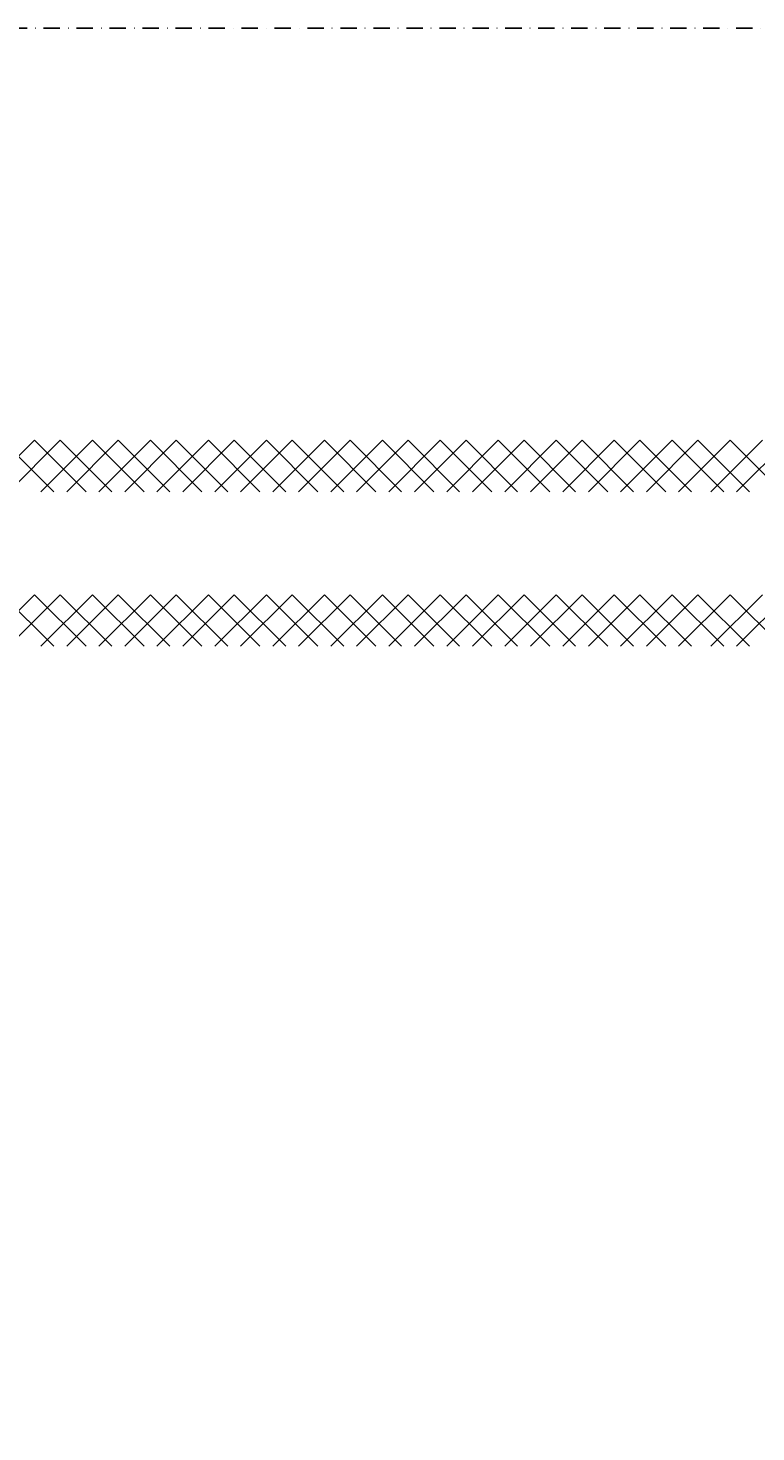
# Model space of a CAD drawing. Header units: millimetres. Extents: x -16263 to 65836, y 12201 to 60971.
# Tile 45 of 66: x 57369 to 57651, y 13546 to 14091. Entities that reach past the tile are written whole.
import ezdxf

# ---------------------------------------------------------------- set-up
doc = ezdxf.new("R2010")
doc.units = ezdxf.units.MM
doc.linetypes.add('DASHDOT', pattern=[25.4, 12.7, -6.35, 0, -6.35])
for name, color, linetype in [('AL$4A---_STEMPEL', 7, 'Continuous'), ('maat', 1, 'Continuous'), ('stramien', 1, 'DASHDOT'), ('vanarris', 253, 'Continuous')]:
    doc.layers.add(name, color=color, linetype=linetype)
doc.styles.get("Standard").update_dxf_attribs({"font": 'arial.ttf'})
doc.dimstyles.new('Annotative', dxfattribs={"dimscale": 0, "dimtxt": 2.5, "dimasz": 2.5, "dimexe": 1.25, "dimexo": 0.625, "dimtad": 1, "dimtxsty": 'Standard', "dimcen": 2.5, "dimadec": 0, "dimazin": 0, "dimtfac": 1, "dimtmove": 0, "dimatfit": 3, "dimfxl": 1, "dimarcsym": 0})

# ---------------------------------------------------------------- blocks, each defined once
blk = doc.blocks.new('vanarris noord')
at = {"layer": 'vanarris', "lineweight": 25}
for p, q in [((40895, -5945), (40915, -5925)), ((40922.5, -5945), (40902.5, -5925)), ((40925, -5925), (40905, -5945)), ((40915, -5925), (40935, -5945)), ((40917.5, -5945), (40937.5, -5925)), ((40945, -5945), (40925, -5925)), ((40947.5, -5925), (40927.5, -5945)), ((40937.5, -5925), (40957.5, -5945)), ((40940, -5945), (40960, -5925)), ((40967.5, -5945), (40947.5, -5925)), ((40970, -5925), (40950, -5945)), ((40960, -5925), (40980, -5945)), ((40962.5, -5945), (40982.5, -5925)), ((40990, -5945), (40970, -5925)), ((40992.5, -5925), (40972.5, -5945)), ((40982.5, -5925), (41002.5, -5945)), ((40985, -5945), (41005, -5925)), ((41012.5, -5945), (40992.5, -5925)), ((41015, -5925), (40995, -5945)), ((41005, -5925), (41025, -5945)), ((41007.5, -5945), (41027.5, -5925)), ((41035, -5945), (41015, -5925)), ((41037.5, -5925), (41017.5, -5945)), ((41027.5, -5925), (41047.5, -5945)), ((41030, -5945), (41050, -5925)), ((41057.5, -5945), (41037.5, -5925)), ((41060, -5925), (41040, -5945)), ((41050, -5925), (41070, -5945)), ((41052.5, -5945), (41072.5, -5925)), ((41080, -5945), (41060, -5925)), ((41082.5, -5925), (41062.5, -5945)), ((41072.5, -5925), (41092.5, -5945)), ((41075, -5945), (41095, -5925)), ((41102.5, -5945), (41082.5, -5925)), ((41105, -5925), (41085, -5945)), ((41095, -5925), (41115, -5945)), ((41097.5, -5945), (41117.5, -5925)), ((41125, -5945), (41105, -5925)), ((41127.5, -5925), (41107.5, -5945)), ((41117.5, -5925), (41137.5, -5945)), ((41120, -5945), (41140, -5925)), ((41147.5, -5945), (41127.5, -5925)), ((41150, -5925), (41130, -5945)), ((41140, -5925), (41160, -5945)), ((41142.5, -5945), (41162.5, -5925)), ((41170, -5945), (41150, -5925)), ((41172.5, -5925), (41152.5, -5945)), ((41162.5, -5925), (41182.5, -5945)), ((41165, -5945), (41185, -5925)), ((41192.5, -5945), (41172.5, -5925)), ((41197.5, -5925), (41177.5, -5945)), ((41185, -5925), (41205, -5945)), ((41187.5, -5945), (41207.5, -5925)), ((40895, -6005), (40915, -5985)), ((40922.5, -6005), (40902.5, -5985)), ((40925, -5985), (40905, -6005)), ((40915, -5985), (40935, -6005)), ((40917.5, -6005), (40937.5, -5985)), ((40945, -6005), (40925, -5985)), ((40947.5, -5985), (40927.5, -6005)), ((40937.5, -5985), (40957.5, -6005)), ((40940, -6005), (40960, -5985)), ((40967.5, -6005), (40947.5, -5985)), ((40970, -5985), (40950, -6005)), ((40960, -5985), (40980, -6005)), ((40962.5, -6005), (40982.5, -5985)), ((40990, -6005), (40970, -5985)), ((40992.5, -5985), (40972.5, -6005)), ((40982.5, -5985), (41002.5, -6005)), ((40985, -6005), (41005, -5985)), ((41012.5, -6005), (40992.5, -5985)), ((41015, -5985), (40995, -6005)), ((41005, -5985), (41025, -6005)), ((41007.5, -6005), (41027.5, -5985)), ((41035, -6005), (41015, -5985)), ((41037.5, -5985), (41017.5, -6005)), ((41027.5, -5985), (41047.5, -6005)), ((41030, -6005), (41050, -5985)), ((41057.5, -6005), (41037.5, -5985)), ((41060, -5985), (41040, -6005)), ((41050, -5985), (41070, -6005)), ((41052.5, -6005), (41072.5, -5985)), ((41080, -6005), (41060, -5985)), ((41082.5, -5985), (41062.5, -6005)), ((41072.5, -5985), (41092.5, -6005)), ((41075, -6005), (41095, -5985)), ((41102.5, -6005), (41082.5, -5985)), ((41105, -5985), (41085, -6005)), ((41095, -5985), (41115, -6005)), ((41097.5, -6005), (41117.5, -5985)), ((41125, -6005), (41105, -5985)), ((41127.5, -5985), (41107.5, -6005)), ((41117.5, -5985), (41137.5, -6005)), ((41120, -6005), (41140, -5985)), ((41147.5, -6005), (41127.5, -5985)), ((41150, -5985), (41130, -6005)), ((41140, -5985), (41160, -6005)), ((41142.5, -6005), (41162.5, -5985)), ((41170, -6005), (41150, -5985)), ((41172.5, -5985), (41152.5, -6005)), ((41162.5, -5985), (41182.5, -6005)), ((41165, -6005), (41185, -5985)), ((41192.5, -6005), (41172.5, -5985)), ((41197.5, -5985), (41177.5, -6005)), ((41185, -5985), (41205, -6005)), ((41187.5, -6005), (41207.5, -5985))]:
    blk.add_line(p, q, dxfattribs=at)
blk = doc.blocks.new('*D283')
at = {"layer": 'Defpoints', "color": 0, "transparency": 16777216}
for p in [(52458.87, 14091.19), (59658.87, 14091.19), (59658.87, 13168.94)]:
    blk.add_point(p, dxfattribs=at)
at = {"layer": 'maat', "color": 0, "lineweight": -2, "transparency": 16777216}
for p, q in [((52458.87, 14090.56), (52458.87, 13167.69)), ((59658.87, 14090.56), (59658.87, 13167.69)), ((52461.37, 13168.94), (59656.37, 13168.94))]:
    blk.add_line(p, q, dxfattribs=at)
at = {"layer": 'maat', "color": 0, "transparency": 16777216}
for points in [[(52461.37, 13169.35), (52461.37, 13168.52), (52458.87, 13168.94)], [(59656.37, 13169.35), (59656.37, 13168.52), (59658.87, 13168.94)]]:
    blk.add_solid(points, dxfattribs=at)
at = {"layer": 'maat', "color": 0, "transparency": 16777216, "insert": (56058.87, 13170.84), "char_height": 2.5, "attachment_point": 5}
blk.add_mtext('7200', dxfattribs=at)

msp = doc.modelspace()

# ---------------------------------------------------------------- linework, layer by layer
at = {"layer": 'stramien', "color": 1, "ltscale": 0.5}
msp.add_lwpolyline([(-16263.493, 14091.188), (63899.959, 14091.188)], dxfattribs=at)

# ---------------------------------------------------------------- block references
at = {"layer": 'AL$4A---_STEMPEL'}
msp.add_blockref('vanarris noord', (16456.374, 19856.188), dxfattribs=at)

# ---------------------------------------------------------------- dimensions: what is measured, and where the dimension line sits
at = {"layer": 'maat'}
dim = msp.add_linear_dim(base=(59658.874, 13168.937), p1=(52458.874, 14091.188), p2=(59658.874, 14091.188), dimstyle='Annotative', dxfattribs=at)
dim.commit()
dim.dimension.update_dxf_attribs({"geometry": '*D283', "text_midpoint": (56058.874, 13170.839)})

doc.saveas('drawing.dxf')
